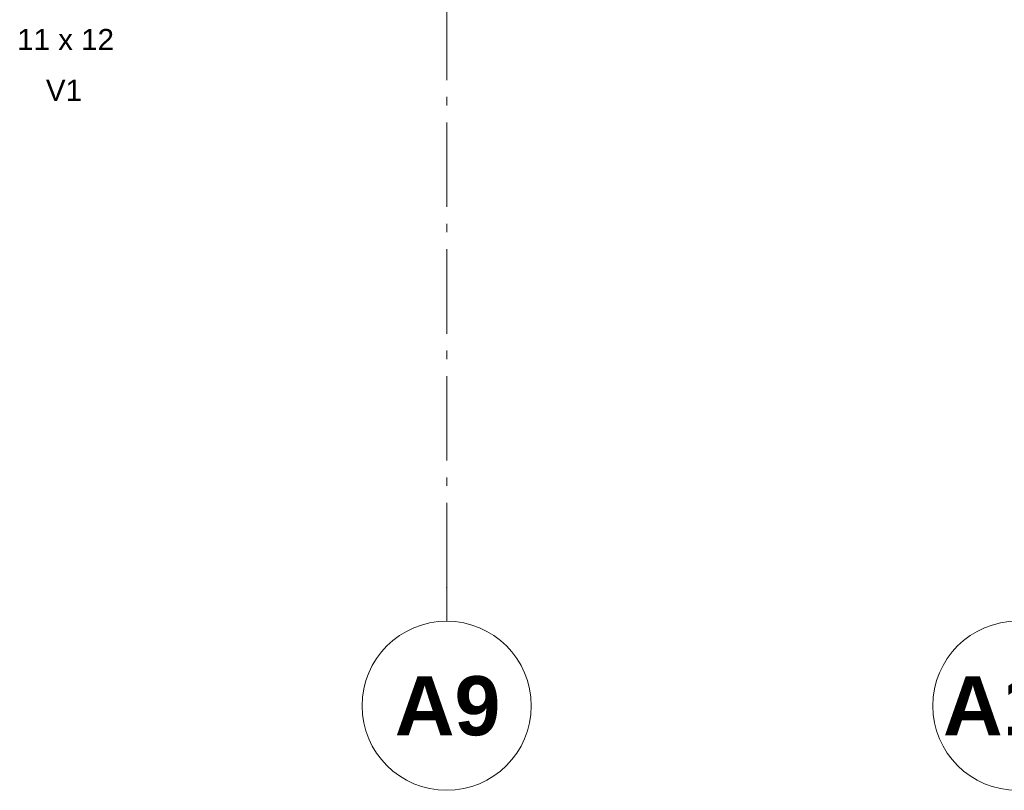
# Model space of a CAD drawing. Header units: millimetres. Extents: x -15957 to 238275, y -73214 to 42710.
# Tile 81 of 97: x 207128 to 212951, y -70391 to -65834. Entities that reach past the tile are written whole.
import ezdxf

# ---------------------------------------------------------------- set-up
doc = ezdxf.new("R2010")
doc.units = ezdxf.units.MM
doc.header["$LTSCALE"] = 0.5
doc.header["$MEASUREMENT"] = 0
doc.linetypes.add('Akselinje', pattern=[1500, 1000, -200, 100, -200])
doc.linetypes.add('PLINE', pattern=[0])
doc.layers.add('822- Modullinjer bygning', color=7, linetype='Continuous')
doc.layers.add('852- Teknisk_symbolsk informasjon_ bygning(Nye konstruksjoner)', color=7, linetype='Continuous')
doc.styles.add('GENERATED_STYLE_1', font='arial.ttf')
doc.styles.add('GENERATED_STYLE_2', font='arial.ttf')

msp = doc.modelspace()

# ---------------------------------------------------------------- linework, layer by layer
at = {"layer": '822- Modullinjer bygning', "color": 94, "linetype": 'Akselinje', "lineweight": 18}
for q in [(209653.1, -44666.4), (209653.1, -69391.4)]:
    msp.add_line((209653.1, -69191.4), q, dxfattribs=at)
at = {"layer": '822- Modullinjer bygning', "color": 7, "linetype": 'PLINE', "lineweight": 18}
for centre in [(209653.1, -69891.4), (213028.1, -69891.4)]:
    msp.add_circle(centre, 500, dxfattribs=at)
at = {"layer": '822- Modullinjer bygning', "color": 94, "linetype": 'Akselinje', "lineweight": 18}
msp.add_point((209653.1, -69191.4), dxfattribs=at)
msp.add_point((209653.1, -69191.4), dxfattribs=at)

# ---------------------------------------------------------------- texts
at = {"layer": '822- Modullinjer bygning', "color": 7, "lineweight": 18, "char_height": 350, "attachment_point": 1, "style": 'GENERATED_STYLE_2'}
for s, insert in [('\\A1;{\\pql;\\pt0;\\fArial|b1|i0|c0|p0;\\W1.000000;A9}', (209346.3, -69716.4)), ('\\A1;{\\pql;\\pt0;\\fArial|b1|i0|c0|p0;\\W1.000000;A10}', (212587.8, -69716.4))]:
    msp.add_mtext(s, dxfattribs=dict(at, insert=insert))
at = {"layer": '852- Teknisk_symbolsk informasjon_ bygning(Nye konstruksjoner)', "color": 7, "lineweight": 5, "char_height": 125, "attachment_point": 7, "style": 'GENERATED_STYLE_1'}
for s, insert in [('\\A1;{\\pql;\\fArial|b0|i0|c0|p0;\\W1.000000;11 x 12}', (207113.3, -66014.2)), ('\\A1;{\\pql;\\fArial|b0|i0|c0|p0;\\W1.000000;V1}', (207283.2, -66314.2))]:
    msp.add_mtext(s, dxfattribs=dict(at, insert=insert))

doc.saveas('drawing.dxf')
